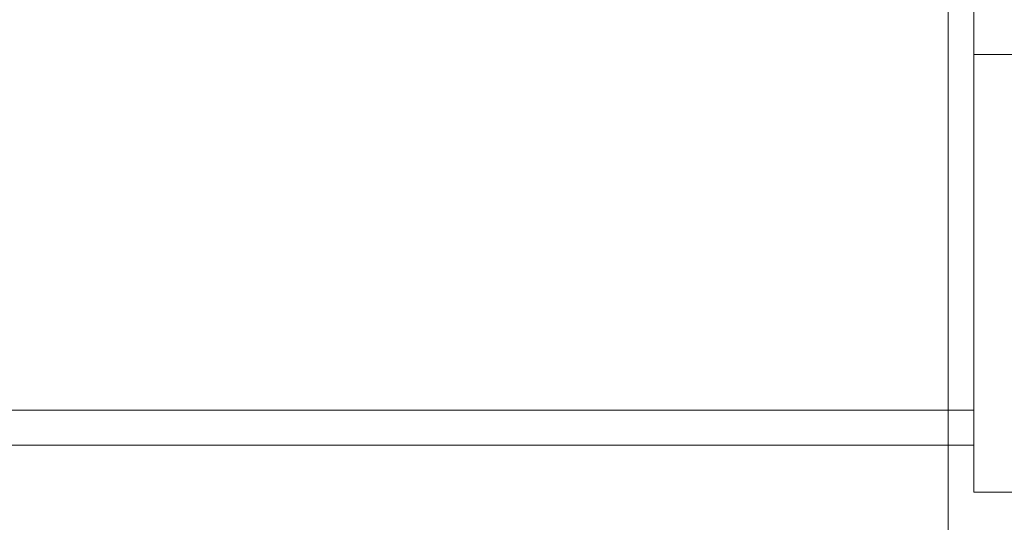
# Model space of a CAD drawing. Header units: metres. Extents: x 2.9 to 42.3, y -72.9 to -49.3.
# Tile 234 of 256: x 25.61 to 26.288, y -67.993 to -67.647. Entities that reach past the tile are written whole.
import ezdxf

# ---------------------------------------------------------------- set-up
doc = ezdxf.new("R2010")
doc.units = ezdxf.units.M
doc.layers.add('A-GENM', color=7, linetype='Continuous', lineweight=18)
doc.layers.add('A-WALL', color=7, linetype='Continuous', lineweight=18)
doc.layers.add('M-HVAC-CDFF-IDEN', color=1, linetype='Continuous', lineweight=9, true_color=0xff0000)

# ---------------------------------------------------------------- blocks, each defined once
blk = doc.blocks.new('Paredes 15 - Paredes 6-6874455-2PAV')
at = {"layer": 'A-WALL', "color": 253, "true_color": 0xaaaaaa}
blk.add_line((26.26733, -67.93958), (23.03867, -67.93958), dxfattribs=at)
blk = doc.blocks.new('Modelos genéricos 24 - Modelos genéricos 2-6876269-2PAV')
at = {"layer": 'A-GENM', "color": 253, "true_color": 0xaaaaaa}
for p, q in [((26.26733, -67.67068), (26.26733, -61.46047)), ((26.26733, -67.97196), (26.26733, -67.67068)), ((26.39374, -67.67068), (26.26733, -67.67068)), ((26.39374, -67.97196), (26.26733, -67.97196))]:
    blk.add_line(p, q, dxfattribs=at)
blk = doc.blocks.new('Paredes 14 - Paredes 21-7832839-2PAV')
at = {"layer": 'A-WALL', "color": 253, "true_color": 0xaaaaaa}
for p, q in [((26.26733, -67.91555), (22.54374, -67.91555)), ((23.03867, -67.93958), (26.26733, -67.93958))]:
    blk.add_line(p, q, dxfattribs=at)
blk = doc.blocks.new('4 GRE - ESCOLA DE CINEMA E AUDIOVISUAL CINE REX R07_rvt-1-2PAV')
at = {"layer": 'A-GENM', "color": 253, "lineweight": 18, "true_color": 0xaaaaaa}
blk.add_blockref('Modelos genéricos 24 - Modelos genéricos 2-6876269-2PAV', (0, 0.00002), dxfattribs=at)
at = {"layer": 'A-WALL', "color": 253, "lineweight": 18, "true_color": 0xaaaaaa}
for name in ['Paredes 15 - Paredes 6-6874455-2PAV', 'Paredes 14 - Paredes 21-7832839-2PAV']:
    blk.add_blockref(name, (0, 0.00002), dxfattribs=at)

msp = doc.modelspace()

# ---------------------------------------------------------------- linework, layer by layer
at = {"layer": 'M-HVAC-CDFF-IDEN'}
msp.add_line((26.24952, -67.63844), (26.24952, -68.01344), dxfattribs=at)

# ---------------------------------------------------------------- block references
at = {"lineweight": 5}
msp.add_blockref('4 GRE - ESCOLA DE CINEMA E AUDIOVISUAL CINE REX R07_rvt-1-2PAV', (0, 0), dxfattribs=at)

doc.saveas('drawing.dxf')
